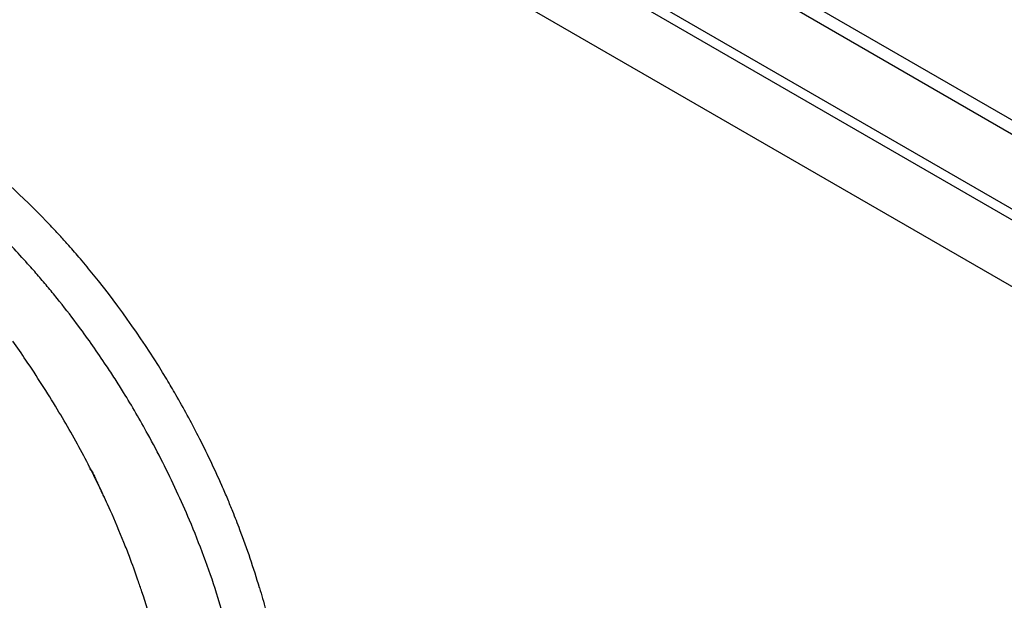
# Model space of a CAD drawing. Header units: inches. Extents: x 0 to 34, y 0 to 22.
# Tile 44 of 79: x 19.381 to 19.743, y 15.543 to 15.757. Entities that reach past the tile are written whole.
import ezdxf

# ---------------------------------------------------------------- set-up
doc = ezdxf.new("R2010")
doc.units = ezdxf.units.IN
doc.header["$LTSCALE"] = 1.87
doc.header["$MEASUREMENT"] = 0
doc.layers.get('0').update_dxf_attribs({"linetype": 'CONTINUOUS'})

msp = doc.modelspace()

# ---------------------------------------------------------------- linework, layer by layer
at = {"color": 9, "linetype": 'CONTINUOUS'}
for p, q in [((18.7201465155, 16.3119121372), (20.5880294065, 15.2334199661)), ((20.254601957, 15.3891968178), (18.7307517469, 16.2690488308)), ((20.2439953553, 15.3708256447), (18.7201465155, 16.2506768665))]:
    msp.add_line(p, q, dxfattribs=at)
at = {"color": 7, "linetype": 'CONTINUOUS'}
for p, q in [((18.7232527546, 16.3050460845), (20.5922256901, 15.2259245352)), ((18.7201453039, 16.279255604), (20.2581374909, 15.3912381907)), ((19.4130961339, 15.5786322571), (19.4142193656, 15.5761986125))]:
    msp.add_line(p, q, dxfattribs=at)
for centre, radius, start, end in [((19.1602118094, 15.4661414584), 0.3005704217, 41.7119520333, 44.9169912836), ((19.1764973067, 15.4763277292), 0.2973753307, 42.404715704, 43.4700639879), ((19.171378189, 15.4716453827), 0.3043128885, 41.573015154, 42.4057134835), ((19.1661183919, 15.4669888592), 0.3113377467, 40.3794507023, 41.571787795), ((19.1598849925, 15.4616906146), 0.3195186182, 39.0233186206, 40.3790490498), ((19.1518235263, 15.4586134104), 0.3118413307, 40.6745331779, 41.7189773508), ((19.1474045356, 15.4548148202), 0.3176685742, 39.6430725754, 40.6746801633), ((19.1456581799, 15.4503780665), 0.3376941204, 31.0316347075, 38.9946245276), ((19.1432613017, 15.4513809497), 0.3230498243, 38.6229331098, 39.6432145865), ((19.137090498, 15.4464914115), 0.3309229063, 36.6112093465, 38.6174418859), ((19.1295692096, 15.4409647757), 0.3402562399, 33.6488621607, 36.6029034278), ((18.9956597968, 15.3693920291), 0.4678850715, 34.063068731, 35.1115115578), ((19.0464410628, 15.4032589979), 0.4068478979, 31.1094934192, 34.117530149), ((19.1259472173, 15.4385357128), 0.3446173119, 32.6742453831, 33.6513758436), ((19.1245698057, 15.4376514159), 0.3462541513, 31.7003618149, 32.6743691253), ((19.1398254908, 15.4464862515), 0.3446984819, 29.9898386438, 31.0861569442), ((19.1236807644, 15.437101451), 0.3472995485, 28.7857470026, 31.7004845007), ((19.1389789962, 15.4460110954), 0.3456691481, 27.1265291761, 29.9879195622), ((19.0887949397, 15.4286550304), 0.3574638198, 27.969711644, 31.1318666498), ((19.1246600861, 15.4376159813), 0.3461937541, 26.8385517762, 28.7868236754), ((19.1405682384, 15.4468025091), 0.3438938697, 23.7695296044, 27.1299057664), ((19.1088711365, 15.4393696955), 0.3347073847, 26.3659381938, 27.9616123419), ((19.1281073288, 15.4393535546), 0.3423333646, 24.8765124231, 26.8395473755), ((19.11889533, 15.4442949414), 0.3235386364, 21.7989882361, 26.3728214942), ((19.1463394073, 15.449407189), 0.3375624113, 23.2735726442, 23.7597501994), ((19.1342217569, 15.4421708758), 0.3356011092, 22.8889594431, 24.8792780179), ((19.1481129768, 15.4501701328), 0.3356317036, 22.8239510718, 23.2735579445), ((19.1508441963, 15.4513156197), 0.3326700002, 21.9856398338, 22.8245790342), ((19.1507056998, 15.4488283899), 0.3178258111, 17.7714134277, 22.9390877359), ((19.1559508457, 15.4533687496), 0.3271660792, 20.7239854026, 21.9870366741), ((19.1700301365, 15.4586210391), 0.3121391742, 16.606082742, 20.7367873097), ((19.1230142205, 15.4459724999), 0.3190913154, 20.8037286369, 21.7939526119), ((19.1151579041, 15.4430148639), 0.3274858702, 19.1834633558, 20.7989986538), ((19.1067484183, 15.4400648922), 0.3363977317, 18.4265016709, 19.1873562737), ((19.0962808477, 15.4366265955), 0.3474154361, 16.1862599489, 18.4188069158), ((19.1737420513, 15.4561664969), 0.2936489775, 14.5120108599, 17.7798453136)]:
    msp.add_arc(centre, radius, start, end, dxfattribs=at)
for points, knots in [([(19.3557465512, 15.7132012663), (19.3589222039, 15.7109017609), (19.3718547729, 15.7010173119), (19.3838140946, 15.6898789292), (19.3923126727, 15.6809146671)], [0, 0, 0, 0, 0.2409337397, 1, 1, 1, 1]), ([(19.4067662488, 15.591473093), (19.4071697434, 15.5910329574), (19.4078412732, 15.5900229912), (19.4086367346, 15.5884136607), (19.4093401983, 15.5867618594), (19.4100837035, 15.5851350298), (19.4108473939, 15.583514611), (19.4118441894, 15.5813429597), (19.4125953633, 15.5797165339), (19.4130961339, 15.5786322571)], [0, 0, 0, 0, 0.1248839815, 0.2511956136, 0.3755460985, 0.5002375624, 0.6253021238, 0.7502041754, 1, 1, 1, 1]), ([(19.4691506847, 15.5478273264), (19.4699371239, 15.5451816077), (19.4728731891, 15.5347691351), (19.4752198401, 15.5241882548), (19.476590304, 15.5162475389)], [0, 0, 0, 0, 0.2551366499, 1, 1, 1, 1])]:
    msp.add_open_spline(points, degree=3, knots=knots, dxfattribs=at)

doc.saveas('drawing.dxf')
